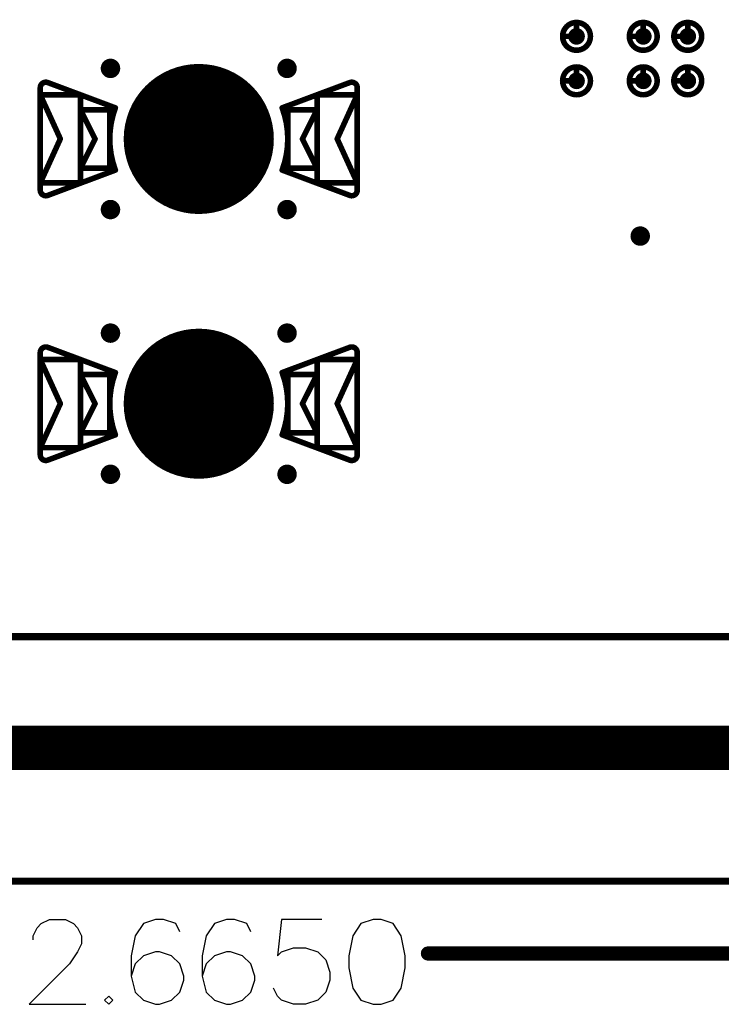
# Model space of a CAD drawing. Header units: millimetres. Extents: x 62 to 363, y 42 to 391.
# Tile 137 of 216: x 302 to 314, y 72 to 89. Entities that reach past the tile are written whole.
import ezdxf

# ---------------------------------------------------------------- set-up
doc = ezdxf.new("R2010")
doc.units = ezdxf.units.MM
for name, color, linetype in [('Mechanical1', 6, 'Continuous'), ('Mechanical8', 56, 'Continuous'), ('PadHoleLayer', 156, 'Continuous'), ('ViaHoleLayer', 16, 'Continuous')]:
    doc.layers.add(name, color=color, linetype=linetype)

# ---------------------------------------------------------------- blocks, each defined once
blk = doc.blocks.new('HARWIN_S9121_45R_57')
at = {"layer": 'Mechanical8'}
for points, const_width in [([(1.3, 0, 1), (-1.3, 0, 1)], 0.1), ([(-2.74, 1.015, 1), (-2.69, 1.015, 1)], 0.05), ([(-2.74, 1.015, 1), (-2.69, 1.015, 1)], 0.05), ([(2.69, 1.015, 1), (2.74, 1.015, 1)], 0.05), ([(2.69, 1.015, 1), (2.74, 1.015, 1)], 0.05), ([(-2.875, 0.921, 1), (-2.825, 0.921, 1)], 0.05), ([(-2.875, 0.921, 1), (-2.825, 0.921, 1)], 0.05), ([(2.825, 0.921, 1), (2.875, 0.921, 1)], 0.05), ([(2.825, 0.921, 1), (2.875, 0.921, 1)], 0.05), ([(-2.875, 0.791, 1), (-2.825, 0.791, 1)], 0.05), ([(-2.875, 0.791, 1), (-2.825, 0.791, 1)], 0.05), ([(-2.875, 0.791, 1), (-2.825, 0.791, 1)], 0.05), ([(-2.152, 0.791, 1), (-2.102, 0.791, 1)], 0.05), ([(-2.152, 0.791, 1), (-2.102, 0.791, 1)], 0.05), ([(2.103, 0.791, 1), (2.153, 0.791, 1)], 0.05), ([(2.103, 0.791, 1), (2.153, 0.791, 1)], 0.05), ([(2.825, 0.791, 1), (2.875, 0.791, 1)], 0.05), ([(2.825, 0.791, 1), (2.875, 0.791, 1)], 0.05), ([(2.825, 0.791, 1), (2.875, 0.791, 1)], 0.05), ([(-2.152, 0.525, 1), (-2.102, 0.525, 1)], 0.05), ([(-2.152, 0.525, 1), (-2.102, 0.525, 1)], 0.05), ([(-2.152, 0.525, 1), (-2.102, 0.525, 1)], 0.05), ([(-1.625, 0.525, 1), (-1.575, 0.525, 1)], 0.05), ([(-1.625, 0.525, 1), (-1.575, 0.525, 1)], 0.05), ([(-1.524, 0.56, 1), (-1.474, 0.56, 1)], 0.05), ([(-1.524, 0.56, 1), (-1.474, 0.56, 1)], 0.05), ([(-0.025, 0.5, 1), (0.025, 0.5, 1)], 0.05), ([(-0.025, 0.5, 1), (0.025, 0.5, 1)], 0.05), ([(1.474, 0.56, 1), (1.524, 0.56, 1)], 0.05), ([(1.474, 0.56, 1), (1.524, 0.56, 1)], 0.05), ([(1.575, 0.525, 1), (1.625, 0.525, 1)], 0.05), ([(1.575, 0.525, 1), (1.625, 0.525, 1)], 0.05), ([(2.103, 0.525, 1), (2.153, 0.525, 1)], 0.05), ([(2.103, 0.525, 1), (2.153, 0.525, 1)], 0.05), ([(2.103, 0.525, 1), (2.153, 0.525, 1)], 0.05), ([(-2.514, -0.002, 1), (-2.464, -0.002, 1)], 0.05), ([(-2.514, -0.002, 1), (-2.464, -0.002, 1)], 0.05), ([(-1.889, 0, 1), (-1.839, 0, 1)], 0.05), ([(-1.889, 0, 1), (-1.839, 0, 1)], 0.05), ([(-1.325, 0, 1), (-1.275, 0, 1)], 0.05), ([(-0.525, 0, 1), (-0.475, 0, 1)], 0.05), ([(-0.525, 0, 1), (-0.475, 0, 1)], 0.05), ([(-0.025, 0, 1), (0.025, 0, 1)], 0.05), ([(-0.025, 0, 1), (0.025, 0, 1)], 0.05), ([(-0.025, 0, 1), (0.025, 0, 1)], 0.05), ([(-0.025, 0, 1), (0.025, 0, 1)], 0.05), ([(-0.025, 0, 1), (0.025, 0, 1)], 0.05), ([(-0.025, 0, 1), (0.025, 0, 1)], 0.05), ([(-0.025, 0, 1), (0.025, 0, 1)], 0.05), ([(-0.025, 0, 1), (0.025, 0, 1)], 0.05), ([(0.475, 0, 1), (0.525, 0, 1)], 0.05), ([(0.475, 0, 1), (0.525, 0, 1)], 0.05), ([(1.275, 0, 1), (1.325, 0, 1)], 0.05), ([(1.839, 0, 1), (1.889, 0, 1)], 0.05), ([(1.839, 0, 1), (1.889, 0, 1)], 0.05), ([(2.464, -0.002, 1), (2.514, -0.002, 1)], 0.05), ([(2.464, -0.002, 1), (2.514, -0.002, 1)], 0.05), ([(-2.152, -0.525, 1), (-2.102, -0.525, 1)], 0.05), ([(-2.152, -0.525, 1), (-2.102, -0.525, 1)], 0.05), ([(-2.152, -0.525, 1), (-2.102, -0.525, 1)], 0.05), ([(-1.625, -0.525, 1), (-1.575, -0.525, 1)], 0.05), ([(-1.625, -0.525, 1), (-1.575, -0.525, 1)], 0.05), ([(-1.524, -0.56, 1), (-1.474, -0.56, 1)], 0.05), ([(-1.524, -0.56, 1), (-1.474, -0.56, 1)], 0.05), ([(-0.025, -0.5, 1), (0.025, -0.5, 1)], 0.05), ([(-0.025, -0.5, 1), (0.025, -0.5, 1)], 0.05), ([(1.474, -0.56, 1), (1.524, -0.56, 1)], 0.05), ([(1.474, -0.56, 1), (1.524, -0.56, 1)], 0.05), ([(1.575, -0.525, 1), (1.625, -0.525, 1)], 0.05), ([(1.575, -0.525, 1), (1.625, -0.525, 1)], 0.05), ([(2.103, -0.525, 1), (2.153, -0.525, 1)], 0.05), ([(2.103, -0.525, 1), (2.153, -0.525, 1)], 0.05), ([(2.103, -0.525, 1), (2.153, -0.525, 1)], 0.05), ([(-2.875, -0.795, 1), (-2.825, -0.795, 1)], 0.05), ([(-2.875, -0.795, 1), (-2.825, -0.795, 1)], 0.05), ([(-2.875, -0.795, 1), (-2.825, -0.795, 1)], 0.05), ([(-2.875, -0.921, 1), (-2.825, -0.921, 1)], 0.05), ([(-2.875, -0.921, 1), (-2.825, -0.921, 1)], 0.05), ([(-2.152, -0.795, 1), (-2.102, -0.795, 1)], 0.05), ([(-2.152, -0.795, 1), (-2.102, -0.795, 1)], 0.05), ([(2.103, -0.795, 1), (2.153, -0.795, 1)], 0.05), ([(2.103, -0.795, 1), (2.153, -0.795, 1)], 0.05), ([(2.825, -0.795, 1), (2.875, -0.795, 1)], 0.05), ([(2.825, -0.795, 1), (2.875, -0.795, 1)], 0.05), ([(2.825, -0.795, 1), (2.875, -0.795, 1)], 0.05), ([(2.825, -0.921, 1), (2.875, -0.921, 1)], 0.05), ([(2.825, -0.921, 1), (2.875, -0.921, 1)], 0.05), ([(-2.74, -1.015, 1), (-2.69, -1.015, 1)], 0.05), ([(-2.74, -1.015, 1), (-2.69, -1.015, 1)], 0.05), ([(2.69, -1.015, 1), (2.74, -1.015, 1)], 0.05), ([(2.69, -1.015, 1), (2.74, -1.015, 1)], 0.05)]:
    blk.add_lwpolyline(points, format="xyb", close=True, dxfattribs=dict(at, const_width=const_width))
at = {"layer": 'Mechanical8', "const_width": 0.1}
for points in [[(-2.85, 0.921, -0.523343), (-2.715, 1.015)], [(2.715, 1.015, -0.523343), (2.85, 0.921)], [(-1.499, -0.56, -0.180829), (-1.499, 0.56)], [(1.499, 0.56, -0.180829), (1.499, -0.56)], [(-2.715, -1.015, -0.523343), (-2.85, -0.921)], [(2.85, -0.921, -0.523343), (2.715, -1.015)]]:
    blk.add_lwpolyline(points, format="xyb", dxfattribs=at)
for points in [[(-1.499, 0.56), (-2.715, 1.015)], [(2.715, 1.015), (1.499, 0.56)], [(-2.85, 0.921), (-2.85, -0.921)], [(2.85, 0.921), (2.85, -0.921)], [(-2.85, 0.791), (-2.85, -0.795)], [(-2.489, -0.002), (-2.85, 0.791)], [(-2.127, 0.791), (-2.85, 0.791)], [(-2.127, 0.791), (-2.127, -0.795)], [(2.128, 0.791), (2.128, -0.795)], [(2.85, 0.791), (2.128, 0.791)], [(2.85, 0.791), (2.489, -0.002)], [(2.85, 0.791), (2.85, -0.795)], [(-2.127, 0.525), (-2.127, -0.525)], [(-1.864, 0), (-2.127, 0.525)], [(-1.6, 0.525), (-2.127, 0.525)], [(-1.6, 0.525), (-1.6, -0.525)], [(0, 0.5), (0, 0)], [(0, 0.5), (0, 0)], [(1.6, 0.525), (1.6, -0.525)], [(2.128, 0.525), (1.6, 0.525)], [(2.128, 0.525), (1.864, 0)], [(2.128, 0.525), (2.128, -0.525)], [(-2.489, -0.002), (-2.85, -0.795)], [(-1.864, 0), (-2.127, -0.525)], [(0, 0), (-0.5, 0)], [(0, 0), (-0.5, 0)], [(0, 0), (0, -0.5)], [(0, 0), (0, -0.5)], [(0.5, 0), (0, 0)], [(0.5, 0), (0, 0)], [(2.128, -0.525), (1.864, 0)], [(2.85, -0.795), (2.489, -0.002)], [(-1.499, -0.56), (-2.715, -1.015)], [(-1.6, -0.525), (-2.127, -0.525)], [(2.715, -1.015), (1.499, -0.56)], [(2.128, -0.525), (1.6, -0.525)], [(-2.127, -0.795), (-2.85, -0.795)], [(2.85, -0.795), (2.128, -0.795)]]:
    blk.add_lwpolyline(points, dxfattribs=at)
at = {"layer": 'PadHoleLayer', "const_width": 1.3}
blk.add_lwpolyline([(-0.65, 0, 1), (0.65, 0, 1)], format="xyb", close=True, dxfattribs=at)
blk = doc.blocks.new('HARWIN_S9121_45R_61')
at = {"layer": 'Mechanical8'}
for points, const_width in [([(1.3, 0, 1), (-1.3, 0, 1)], 0.1), ([(-2.74, 1.015, 1), (-2.69, 1.015, 1)], 0.05), ([(-2.74, 1.015, 1), (-2.69, 1.015, 1)], 0.05), ([(2.69, 1.015, 1), (2.74, 1.015, 1)], 0.05), ([(2.69, 1.015, 1), (2.74, 1.015, 1)], 0.05), ([(-2.875, 0.921, 1), (-2.825, 0.921, 1)], 0.05), ([(-2.875, 0.921, 1), (-2.825, 0.921, 1)], 0.05), ([(2.825, 0.921, 1), (2.875, 0.921, 1)], 0.05), ([(2.825, 0.921, 1), (2.875, 0.921, 1)], 0.05), ([(-2.875, 0.791, 1), (-2.825, 0.791, 1)], 0.05), ([(-2.875, 0.791, 1), (-2.825, 0.791, 1)], 0.05), ([(-2.875, 0.791, 1), (-2.825, 0.791, 1)], 0.05), ([(-2.152, 0.791, 1), (-2.102, 0.791, 1)], 0.05), ([(-2.152, 0.791, 1), (-2.102, 0.791, 1)], 0.05), ([(2.103, 0.791, 1), (2.153, 0.791, 1)], 0.05), ([(2.103, 0.791, 1), (2.153, 0.791, 1)], 0.05), ([(2.825, 0.791, 1), (2.875, 0.791, 1)], 0.05), ([(2.825, 0.791, 1), (2.875, 0.791, 1)], 0.05), ([(2.825, 0.791, 1), (2.875, 0.791, 1)], 0.05), ([(-2.152, 0.525, 1), (-2.102, 0.525, 1)], 0.05), ([(-2.152, 0.525, 1), (-2.102, 0.525, 1)], 0.05), ([(-2.152, 0.525, 1), (-2.102, 0.525, 1)], 0.05), ([(-1.625, 0.525, 1), (-1.575, 0.525, 1)], 0.05), ([(-1.625, 0.525, 1), (-1.575, 0.525, 1)], 0.05), ([(-1.524, 0.56, 1), (-1.474, 0.56, 1)], 0.05), ([(-1.524, 0.56, 1), (-1.474, 0.56, 1)], 0.05), ([(-0.025, 0.5, 1), (0.025, 0.5, 1)], 0.05), ([(-0.025, 0.5, 1), (0.025, 0.5, 1)], 0.05), ([(1.474, 0.56, 1), (1.524, 0.56, 1)], 0.05), ([(1.474, 0.56, 1), (1.524, 0.56, 1)], 0.05), ([(1.575, 0.525, 1), (1.625, 0.525, 1)], 0.05), ([(1.575, 0.525, 1), (1.625, 0.525, 1)], 0.05), ([(2.103, 0.525, 1), (2.153, 0.525, 1)], 0.05), ([(2.103, 0.525, 1), (2.153, 0.525, 1)], 0.05), ([(2.103, 0.525, 1), (2.153, 0.525, 1)], 0.05), ([(-2.514, -0.002, 1), (-2.464, -0.002, 1)], 0.05), ([(-2.514, -0.002, 1), (-2.464, -0.002, 1)], 0.05), ([(-1.889, 0, 1), (-1.839, 0, 1)], 0.05), ([(-1.889, 0, 1), (-1.839, 0, 1)], 0.05), ([(-1.325, 0, 1), (-1.275, 0, 1)], 0.05), ([(-0.525, 0, 1), (-0.475, 0, 1)], 0.05), ([(-0.525, 0, 1), (-0.475, 0, 1)], 0.05), ([(-0.025, 0, 1), (0.025, 0, 1)], 0.05), ([(-0.025, 0, 1), (0.025, 0, 1)], 0.05), ([(-0.025, 0, 1), (0.025, 0, 1)], 0.05), ([(-0.025, 0, 1), (0.025, 0, 1)], 0.05), ([(-0.025, 0, 1), (0.025, 0, 1)], 0.05), ([(-0.025, 0, 1), (0.025, 0, 1)], 0.05), ([(-0.025, 0, 1), (0.025, 0, 1)], 0.05), ([(-0.025, 0, 1), (0.025, 0, 1)], 0.05), ([(0.475, 0, 1), (0.525, 0, 1)], 0.05), ([(0.475, 0, 1), (0.525, 0, 1)], 0.05), ([(1.275, 0, 1), (1.325, 0, 1)], 0.05), ([(1.839, 0, 1), (1.889, 0, 1)], 0.05), ([(1.839, 0, 1), (1.889, 0, 1)], 0.05), ([(2.464, -0.002, 1), (2.514, -0.002, 1)], 0.05), ([(2.464, -0.002, 1), (2.514, -0.002, 1)], 0.05), ([(-2.152, -0.525, 1), (-2.102, -0.525, 1)], 0.05), ([(-2.152, -0.525, 1), (-2.102, -0.525, 1)], 0.05), ([(-2.152, -0.525, 1), (-2.102, -0.525, 1)], 0.05), ([(-1.625, -0.525, 1), (-1.575, -0.525, 1)], 0.05), ([(-1.625, -0.525, 1), (-1.575, -0.525, 1)], 0.05), ([(-1.524, -0.56, 1), (-1.474, -0.56, 1)], 0.05), ([(-1.524, -0.56, 1), (-1.474, -0.56, 1)], 0.05), ([(-0.025, -0.5, 1), (0.025, -0.5, 1)], 0.05), ([(-0.025, -0.5, 1), (0.025, -0.5, 1)], 0.05), ([(1.474, -0.56, 1), (1.524, -0.56, 1)], 0.05), ([(1.474, -0.56, 1), (1.524, -0.56, 1)], 0.05), ([(1.575, -0.525, 1), (1.625, -0.525, 1)], 0.05), ([(1.575, -0.525, 1), (1.625, -0.525, 1)], 0.05), ([(2.103, -0.525, 1), (2.153, -0.525, 1)], 0.05), ([(2.103, -0.525, 1), (2.153, -0.525, 1)], 0.05), ([(2.103, -0.525, 1), (2.153, -0.525, 1)], 0.05), ([(-2.875, -0.795, 1), (-2.825, -0.795, 1)], 0.05), ([(-2.875, -0.795, 1), (-2.825, -0.795, 1)], 0.05), ([(-2.875, -0.795, 1), (-2.825, -0.795, 1)], 0.05), ([(-2.875, -0.921, 1), (-2.825, -0.921, 1)], 0.05), ([(-2.875, -0.921, 1), (-2.825, -0.921, 1)], 0.05), ([(-2.152, -0.795, 1), (-2.102, -0.795, 1)], 0.05), ([(-2.152, -0.795, 1), (-2.102, -0.795, 1)], 0.05), ([(2.103, -0.795, 1), (2.153, -0.795, 1)], 0.05), ([(2.103, -0.795, 1), (2.153, -0.795, 1)], 0.05), ([(2.825, -0.795, 1), (2.875, -0.795, 1)], 0.05), ([(2.825, -0.795, 1), (2.875, -0.795, 1)], 0.05), ([(2.825, -0.795, 1), (2.875, -0.795, 1)], 0.05), ([(2.825, -0.921, 1), (2.875, -0.921, 1)], 0.05), ([(2.825, -0.921, 1), (2.875, -0.921, 1)], 0.05), ([(-2.74, -1.015, 1), (-2.69, -1.015, 1)], 0.05), ([(-2.74, -1.015, 1), (-2.69, -1.015, 1)], 0.05), ([(2.69, -1.015, 1), (2.74, -1.015, 1)], 0.05), ([(2.69, -1.015, 1), (2.74, -1.015, 1)], 0.05)]:
    blk.add_lwpolyline(points, format="xyb", close=True, dxfattribs=dict(at, const_width=const_width))
at = {"layer": 'Mechanical8', "const_width": 0.1}
for points in [[(-2.85, 0.921, -0.523343), (-2.715, 1.015)], [(2.715, 1.015, -0.523343), (2.85, 0.921)], [(-1.499, -0.56, -0.180829), (-1.499, 0.56)], [(1.499, 0.56, -0.180829), (1.499, -0.56)], [(-2.715, -1.015, -0.523343), (-2.85, -0.921)], [(2.85, -0.921, -0.523343), (2.715, -1.015)]]:
    blk.add_lwpolyline(points, format="xyb", dxfattribs=at)
for points in [[(-1.499, 0.56), (-2.715, 1.015)], [(2.715, 1.015), (1.499, 0.56)], [(-2.85, 0.921), (-2.85, -0.921)], [(2.85, 0.921), (2.85, -0.921)], [(-2.85, 0.791), (-2.85, -0.795)], [(-2.489, -0.002), (-2.85, 0.791)], [(-2.127, 0.791), (-2.85, 0.791)], [(-2.127, 0.791), (-2.127, -0.795)], [(2.128, 0.791), (2.128, -0.795)], [(2.85, 0.791), (2.128, 0.791)], [(2.85, 0.791), (2.489, -0.002)], [(2.85, 0.791), (2.85, -0.795)], [(-2.127, 0.525), (-2.127, -0.525)], [(-1.864, 0), (-2.127, 0.525)], [(-1.6, 0.525), (-2.127, 0.525)], [(-1.6, 0.525), (-1.6, -0.525)], [(0, 0.5), (0, 0)], [(0, 0.5), (0, 0)], [(1.6, 0.525), (1.6, -0.525)], [(2.128, 0.525), (1.6, 0.525)], [(2.128, 0.525), (1.864, 0)], [(2.128, 0.525), (2.128, -0.525)], [(-2.489, -0.002), (-2.85, -0.795)], [(-1.864, 0), (-2.127, -0.525)], [(0, 0), (-0.5, 0)], [(0, 0), (-0.5, 0)], [(0, 0), (0, -0.5)], [(0, 0), (0, -0.5)], [(0.5, 0), (0, 0)], [(0.5, 0), (0, 0)], [(2.128, -0.525), (1.864, 0)], [(2.85, -0.795), (2.489, -0.002)], [(-1.499, -0.56), (-2.715, -1.015)], [(-1.6, -0.525), (-2.127, -0.525)], [(2.715, -1.015), (1.499, -0.56)], [(2.128, -0.525), (1.6, -0.525)], [(-2.127, -0.795), (-2.85, -0.795)], [(2.85, -0.795), (2.128, -0.795)]]:
    blk.add_lwpolyline(points, dxfattribs=at)
at = {"layer": 'PadHoleLayer', "const_width": 1.3}
blk.add_lwpolyline([(-0.65, 0, 1), (0.65, 0, 1)], format="xyb", close=True, dxfattribs=at)
blk = doc.blocks.new('SAMTEC_SEAM8_40_S02_0_S_10_2_GP_K_HP_1862')
at = {"layer": 'Mechanical8'}
for points, const_width in [([(-15.35, 4.6, 1), (-15.85, 4.6, 1)], 0.1), ([(-15.625, 4.85, 1), (-15.575, 4.85, 1)], 0.05), ([(-14.55, 4.6, 1), (-15.05, 4.6, 1)], 0.1), ([(-14.825, 4.85, 1), (-14.775, 4.85, 1)], 0.05), ([(-15.875, 4.6, 1), (-15.825, 4.6, 1)], 0.05), ([(-15.625, 4.6, 1), (-15.575, 4.6, 1)], 0.05), ([(-15.625, 4.6, 1), (-15.575, 4.6, 1)], 0.05), ([(-15.375, 4.6, 1), (-15.325, 4.6, 1)], 0.05), ([(-15.375, 4.6, 1), (-15.325, 4.6, 1)], 0.05), ([(-15.075, 4.6, 1), (-15.025, 4.6, 1)], 0.05), ([(-14.825, 4.6, 1), (-14.775, 4.6, 1)], 0.05), ([(-14.825, 4.6, 1), (-14.775, 4.6, 1)], 0.05), ([(-14.575, 4.6, 1), (-14.525, 4.6, 1)], 0.05), ([(-14.575, 4.6, 1), (-14.525, 4.6, 1)], 0.05), ([(-15.35, 3.4, 1), (-15.85, 3.4, 1)], 0.1), ([(-15.625, 3.65, 1), (-15.575, 3.65, 1)], 0.05), ([(-14.55, 3.4, 1), (-15.05, 3.4, 1)], 0.1), ([(-14.825, 3.65, 1), (-14.775, 3.65, 1)], 0.05), ([(-15.875, 3.4, 1), (-15.825, 3.4, 1)], 0.05), ([(-15.625, 3.4, 1), (-15.575, 3.4, 1)], 0.05), ([(-15.625, 3.4, 1), (-15.575, 3.4, 1)], 0.05), ([(-15.375, 3.4, 1), (-15.325, 3.4, 1)], 0.05), ([(-15.375, 3.4, 1), (-15.325, 3.4, 1)], 0.05), ([(-15.075, 3.4, 1), (-15.025, 3.4, 1)], 0.05), ([(-14.825, 3.4, 1), (-14.775, 3.4, 1)], 0.05), ([(-14.825, 3.4, 1), (-14.775, 3.4, 1)], 0.05), ([(-14.575, 3.4, 1), (-14.525, 3.4, 1)], 0.05), ([(-14.575, 3.4, 1), (-14.525, 3.4, 1)], 0.05), ([(-15.35, 2.6, 1), (-15.85, 2.6, 1)], 0.1), ([(-15.625, 2.85, 1), (-15.575, 2.85, 1)], 0.05), ([(-14.55, 2.6, 1), (-15.05, 2.6, 1)], 0.1), ([(-14.825, 2.85, 1), (-14.775, 2.85, 1)], 0.05), ([(-15.875, 2.6, 1), (-15.825, 2.6, 1)], 0.05), ([(-15.625, 2.6, 1), (-15.575, 2.6, 1)], 0.05), ([(-15.625, 2.6, 1), (-15.575, 2.6, 1)], 0.05), ([(-15.375, 2.6, 1), (-15.325, 2.6, 1)], 0.05), ([(-15.375, 2.6, 1), (-15.325, 2.6, 1)], 0.05), ([(-15.075, 2.6, 1), (-15.025, 2.6, 1)], 0.05), ([(-14.825, 2.6, 1), (-14.775, 2.6, 1)], 0.05), ([(-14.825, 2.6, 1), (-14.775, 2.6, 1)], 0.05), ([(-14.575, 2.6, 1), (-14.525, 2.6, 1)], 0.05), ([(-14.575, 2.6, 1), (-14.525, 2.6, 1)], 0.05)]:
    blk.add_lwpolyline(points, format="xyb", close=True, dxfattribs=dict(at, const_width=const_width))
at = {"layer": 'Mechanical8', "const_width": 0.1}
for points in [[(-15.6, 4.85), (-15.6, 4.6)], [(-14.8, 4.85), (-14.8, 4.6)], [(-15.6, 4.6), (-15.35, 4.6)], [(-14.8, 4.6), (-14.55, 4.6)], [(-15.6, 3.65), (-15.6, 3.4)], [(-14.8, 3.65), (-14.8, 3.4)], [(-15.6, 3.4), (-15.35, 3.4)], [(-14.8, 3.4), (-14.55, 3.4)], [(-15.6, 2.85), (-15.6, 2.6)], [(-14.8, 2.85), (-14.8, 2.6)], [(-15.6, 2.6), (-15.35, 2.6)], [(-14.8, 2.6), (-14.55, 2.6)]]:
    blk.add_lwpolyline(points, dxfattribs=at)
at = {"layer": 'PadHoleLayer', "const_width": 0.15}
for points in [[(-15.675, 4.6, 1), (-15.525, 4.6, 1)], [(-14.875, 4.6, 1), (-14.725, 4.6, 1)], [(-15.675, 3.4, 1), (-15.525, 3.4, 1)], [(-14.875, 3.4, 1), (-14.725, 3.4, 1)], [(-15.675, 2.6, 1), (-15.525, 2.6, 1)], [(-14.875, 2.6, 1), (-14.725, 2.6, 1)]]:
    blk.add_lwpolyline(points, format="xyb", close=True, dxfattribs=at)

msp = doc.modelspace()

# ---------------------------------------------------------------- linework, layer by layer
at = {"layer": 'Mechanical1', "const_width": 0.8}
msp.add_lwpolyline([(76.2, 76.2), (352.2, 76.2)], dxfattribs=at)
at = {"layer": 'Mechanical8'}
for p, q in [((301.896, 72.964), (301.969, 73.037)), ((301.969, 73.037), (302.114, 73.109)), ((302.114, 73.109), (302.404, 73.109)), ((302.404, 73.109), (302.549, 73.037)), ((302.549, 73.037), (302.622, 72.964)), ((303.804, 73.037), (303.659, 72.819)), ((304.022, 73.109), (303.804, 73.037)), ((304.167, 73.109), (304.022, 73.109)), ((304.385, 73.037), (304.167, 73.109)), ((304.457, 72.892), (304.385, 73.037)), ((305.081, 73.037), (304.936, 72.819)), ((305.299, 73.109), (305.081, 73.037)), ((305.444, 73.109), (305.299, 73.109)), ((305.662, 73.037), (305.444, 73.109)), ((305.734, 72.892), (305.662, 73.037)), ((306.286, 73.109), (306.213, 72.456)), ((307.011, 73.109), (306.286, 73.109)), ((307.715, 73.037), (307.57, 72.819)), ((307.933, 73.109), (307.715, 73.037)), ((308.078, 73.109), (307.933, 73.109)), ((308.295, 73.037), (308.078, 73.109)), ((308.441, 72.819), (308.295, 73.037)), ((301.823, 72.819), (301.896, 72.964)), ((301.823, 72.747), (301.823, 72.819)), ((302.622, 72.964), (302.694, 72.819)), ((302.694, 72.819), (302.694, 72.674)), ((303.659, 72.819), (303.587, 72.456)), ((304.936, 72.819), (304.864, 72.456)), ((307.57, 72.819), (307.497, 72.456)), ((308.513, 72.456), (308.441, 72.819)), ((302.694, 72.674), (302.622, 72.529)), ((302.622, 72.529), (302.476, 72.311)), ((303.587, 72.456), (303.587, 72.094)), ((303.804, 72.456), (303.659, 72.311)), ((304.022, 72.529), (303.804, 72.456)), ((304.094, 72.529), (304.022, 72.529)), ((304.312, 72.456), (304.094, 72.529)), ((304.457, 72.311), (304.312, 72.456)), ((304.864, 72.456), (304.864, 72.094)), ((305.081, 72.456), (304.936, 72.311)), ((305.299, 72.529), (305.081, 72.456)), ((305.371, 72.529), (305.299, 72.529)), ((305.589, 72.456), (305.371, 72.529)), ((305.734, 72.311), (305.589, 72.456)), ((306.213, 72.456), (306.286, 72.529)), ((306.286, 72.529), (306.503, 72.602)), ((306.503, 72.602), (306.721, 72.602)), ((306.721, 72.602), (306.939, 72.529)), ((306.939, 72.529), (307.084, 72.384)), ((307.497, 72.456), (307.497, 72.239)), ((308.513, 72.239), (308.513, 72.456)), ((302.476, 72.311), (301.751, 71.586)), ((303.659, 72.311), (303.587, 72.094)), ((304.53, 72.094), (304.457, 72.311)), ((304.936, 72.311), (304.864, 72.094)), ((305.807, 72.094), (305.734, 72.311)), ((307.084, 72.384), (307.156, 72.166)), ((307.156, 72.166), (307.156, 72.021)), ((307.497, 72.239), (307.57, 71.876)), ((308.441, 71.876), (308.513, 72.239)), ((303.587, 72.094), (303.659, 71.803)), ((304.457, 71.803), (304.53, 72.021)), ((304.53, 72.021), (304.53, 72.094)), ((304.864, 72.094), (304.936, 71.803)), ((305.734, 71.803), (305.807, 72.021)), ((305.807, 72.021), (305.807, 72.094)), ((307.156, 72.021), (307.084, 71.803)), ((303.659, 71.803), (303.804, 71.658)), ((304.312, 71.658), (304.457, 71.803)), ((304.936, 71.803), (305.081, 71.658)), ((305.589, 71.658), (305.734, 71.803)), ((306.213, 71.731), (306.141, 71.876)), ((307.084, 71.803), (306.939, 71.658)), ((307.57, 71.876), (307.715, 71.658)), ((308.295, 71.658), (308.441, 71.876)), ((301.751, 71.586), (302.767, 71.586)), ((303.18, 71.731), (303.108, 71.658)), ((303.108, 71.658), (303.18, 71.586)), ((303.253, 71.658), (303.18, 71.731)), ((303.18, 71.586), (303.253, 71.658)), ((303.804, 71.658), (304.022, 71.586)), ((304.022, 71.586), (304.094, 71.586)), ((304.094, 71.586), (304.312, 71.658)), ((305.081, 71.658), (305.299, 71.586)), ((305.299, 71.586), (305.371, 71.586)), ((305.371, 71.586), (305.589, 71.658)), ((306.286, 71.658), (306.213, 71.731)), ((306.503, 71.586), (306.286, 71.658)), ((306.721, 71.586), (306.503, 71.586)), ((306.939, 71.658), (306.721, 71.586)), ((307.715, 71.658), (307.933, 71.586)), ((307.933, 71.586), (308.078, 71.586)), ((308.078, 71.586), (308.295, 71.658))]:
    msp.add_line(p, q, dxfattribs=at)
for points, const_width in [([(76.2, 78.2), (352.2, 78.2)], 0.127), ([(66.2, 73.8), (362.2, 73.8)], 0.127), ([(308.919, 72.5), (316.193, 72.5)], 0.254)]:
    msp.add_lwpolyline(points, dxfattribs=dict(at, const_width=const_width))
at = {"layer": 'Mechanical8', "const_width": 0.127}
msp.add_lwpolyline([(308.856, 72.5, 1), (308.983, 72.5, 1)], format="xyb", close=True, dxfattribs=at)
at = {"layer": 'ViaHoleLayer', "const_width": 0.175}
for points in [[(303.125, 88.424, 1), (303.3, 88.424, 1)], [(306.3, 88.424, 1), (306.475, 88.424, 1)], [(303.125, 85.884, 1), (303.3, 85.884, 1)], [(306.3, 85.884, 1), (306.475, 85.884, 1)], [(312.65, 85.407, 1), (312.825, 85.407, 1)], [(303.125, 83.661, 1), (303.3, 83.661, 1)], [(306.3, 83.661, 1), (306.475, 83.661, 1)], [(303.125, 81.121, 1), (303.3, 81.121, 1)], [(306.3, 81.121, 1), (306.475, 81.121, 1)]]:
    msp.add_lwpolyline(points, format="xyb", close=True, dxfattribs=at)

# ---------------------------------------------------------------- block references
for name, p, rotation in [('SAMTEC_SEAM8_40_S02_0_S_10_2_GP_K_HP_1862', (316.192, 103.8), 90), ('HARWIN_S9121_45R_61', (304.8, 87.154), 180), ('HARWIN_S9121_45R_57', (304.8, 82.391), 180)]:
    msp.add_blockref(name, p, dxfattribs=dict(rotation=rotation))

doc.saveas('drawing.dxf')
